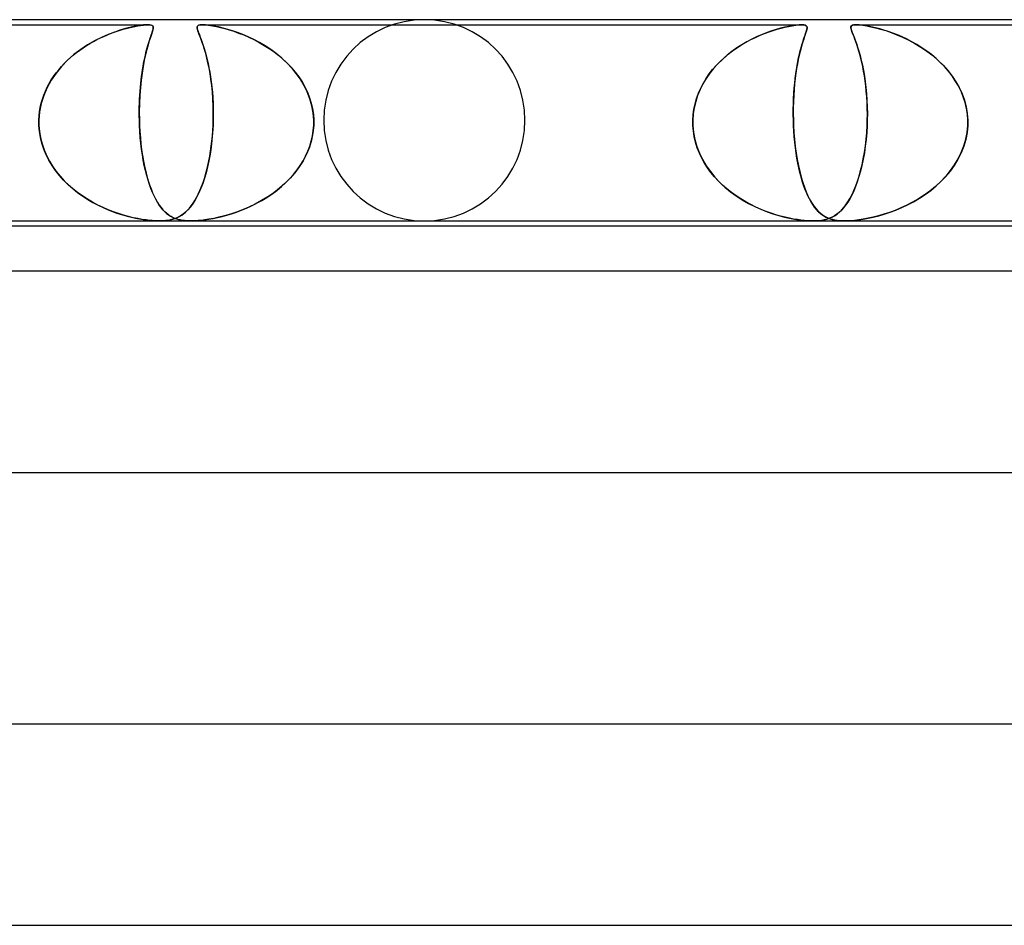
# Model space of a CAD drawing. Header units: millimetres. Extents: x -247 to 247, y -2 to 180.
# Tile 24 of 58: x -68 to -48, y 162 to 180. Entities that reach past the tile are written whole.
import ezdxf

# ---------------------------------------------------------------- set-up
doc = ezdxf.new("R2010")
doc.units = ezdxf.units.MM
doc.layers.add('HIDDEN', color=7, linetype='Continuous')
doc.layers.add('THICK', color=7, linetype='Continuous')

msp = doc.modelspace()

# ---------------------------------------------------------------- linework, layer by layer
at = {"layer": 'HIDDEN'}
for p, q in [((-77.401, 179.9), (-65.493, 179.9)), ((-66.043, 179.792), (-65.985, 179.81)), ((-65.91, 179.83), (-66.028, 179.796)), ((-65.985, 179.81), (-65.928, 179.825)), ((-65.928, 179.825), (-65.873, 179.84)), ((-65.801, 179.857), (-65.91, 179.83)), ((-65.873, 179.84), (-65.814, 179.854)), ((-65.814, 179.854), (-65.754, 179.867)), ((-65.708, 179.876), (-65.801, 179.857)), ((-65.754, 179.867), (-65.694, 179.878)), ((-65.635, 179.888), (-65.708, 179.876)), ((-65.694, 179.878), (-65.637, 179.887)), ((-65.637, 179.887), (-65.582, 179.894)), ((-65.579, 179.895), (-65.635, 179.888)), ((-65.582, 179.894), (-65.534, 179.899)), ((-65.533, 179.899), (-65.579, 179.895)), ((-65.534, 179.899), (-65.493, 179.9)), ((-65.493, 179.9), (-65.533, 179.899)), ((-65.493, 179.9), (-65.459, 179.899)), ((-65.459, 179.899), (-65.493, 179.9)), ((-65.459, 179.899), (-65.434, 179.895)), ((-65.432, 179.894), (-65.459, 179.899)), ((-65.434, 179.895), (-65.413, 179.888)), ((-65.412, 179.887), (-65.432, 179.894)), ((-65.413, 179.888), (-65.397, 179.876)), ((-65.399, 179.878), (-65.412, 179.887)), ((-65.391, 179.867), (-65.399, 179.878)), ((-65.397, 179.876), (-65.388, 179.857)), ((-65.395, 179.792), (-65.39, 179.81)), ((-65.387, 179.83), (-65.393, 179.796)), ((-65.387, 179.854), (-65.391, 179.867)), ((-65.39, 179.81), (-65.387, 179.825)), ((-65.388, 179.857), (-65.387, 179.83)), ((-65.386, 179.84), (-65.387, 179.854)), ((-65.387, 179.825), (-65.386, 179.84)), ((-64.512, 179.864), (-64.515, 179.845)), ((-64.515, 179.845), (-64.513, 179.824)), ((-64.514, 179.855), (-64.507, 179.874)), ((-64.514, 179.832), (-64.514, 179.855)), ((-64.509, 179.806), (-64.514, 179.832)), ((-64.513, 179.824), (-64.507, 179.799)), ((-64.503, 179.879), (-64.512, 179.864)), ((-64.5, 179.777), (-64.509, 179.806)), ((-64.507, 179.874), (-64.489, 179.888)), ((-64.485, 179.89), (-64.503, 179.879)), ((-64.489, 179.888), (-64.457, 179.897)), ((-64.455, 179.897), (-64.485, 179.89)), ((-64.457, 179.897), (-64.411, 179.9)), ((-64.411, 179.9), (-64.455, 179.897)), ((-64.349, 179.897), (-64.411, 179.9)), ((-64.411, 179.9), (-64.354, 179.897)), ((-64.411, 179.9), (-52.502, 179.9)), ((-64.354, 179.897), (-64.286, 179.89)), ((-64.274, 179.888), (-64.349, 179.897)), ((-64.286, 179.89), (-64.212, 179.879)), ((-64.187, 179.874), (-64.274, 179.888)), ((-64.212, 179.879), (-64.132, 179.864)), ((-64.093, 179.855), (-64.187, 179.874)), ((-64.132, 179.864), (-64.049, 179.845)), ((-63.997, 179.832), (-64.093, 179.855)), ((-64.049, 179.845), (-63.966, 179.824)), ((-63.903, 179.806), (-63.997, 179.832)), ((-63.966, 179.824), (-63.878, 179.799)), ((-63.809, 179.777), (-63.903, 179.806)), ((-53.006, 179.806), (-53.097, 179.777)), ((-53.066, 179.787), (-52.986, 179.812)), ((-52.921, 179.83), (-53.006, 179.806)), ((-52.986, 179.812), (-52.91, 179.833)), ((-52.84, 179.85), (-52.921, 179.83)), ((-52.91, 179.833), (-52.837, 179.851)), ((-52.762, 179.867), (-52.84, 179.85)), ((-52.837, 179.851), (-52.764, 179.867)), ((-52.764, 179.867), (-52.69, 179.88)), ((-52.687, 179.881), (-52.762, 179.867)), ((-52.69, 179.88), (-52.62, 179.891)), ((-52.617, 179.891), (-52.687, 179.881)), ((-52.62, 179.891), (-52.556, 179.898)), ((-52.555, 179.898), (-52.617, 179.891)), ((-52.556, 179.898), (-52.503, 179.9)), ((-52.502, 179.9), (-52.555, 179.898)), ((-52.503, 179.9), (-52.461, 179.898)), ((-52.46, 179.898), (-52.502, 179.9)), ((-52.461, 179.898), (-52.431, 179.891)), ((-52.43, 179.891), (-52.46, 179.898)), ((-52.431, 179.891), (-52.412, 179.881)), ((-52.411, 179.88), (-52.43, 179.891)), ((-52.412, 179.881), (-52.401, 179.867)), ((-52.4, 179.867), (-52.411, 179.88)), ((-52.4, 179.806), (-52.407, 179.777)), ((-52.405, 179.787), (-52.399, 179.812)), ((-52.401, 179.867), (-52.396, 179.85)), ((-52.396, 179.851), (-52.4, 179.867)), ((-52.396, 179.83), (-52.4, 179.806)), ((-52.399, 179.812), (-52.396, 179.833)), ((-52.396, 179.833), (-52.396, 179.851)), ((-52.396, 179.85), (-52.396, 179.83)), ((-51.523, 179.86), (-51.524, 179.839)), ((-51.524, 179.84), (-51.523, 179.86)), ((-51.521, 179.817), (-51.524, 179.84)), ((-51.524, 179.839), (-51.52, 179.813)), ((-51.514, 179.877), (-51.523, 179.86)), ((-51.523, 179.86), (-51.514, 179.877)), ((-51.514, 179.793), (-51.521, 179.817)), ((-51.52, 179.813), (-51.51, 179.782)), ((-51.514, 179.877), (-51.495, 179.89)), ((-51.496, 179.889), (-51.514, 179.877)), ((-51.466, 179.897), (-51.496, 179.889)), ((-51.495, 179.89), (-51.465, 179.897)), ((-51.422, 179.9), (-51.466, 179.897)), ((-51.465, 179.897), (-51.42, 179.9)), ((-51.363, 179.897), (-51.422, 179.9)), ((-51.421, 179.9), (-39.512, 179.9)), ((-51.42, 179.9), (-51.36, 179.897)), ((-51.292, 179.89), (-51.363, 179.897)), ((-51.36, 179.897), (-51.289, 179.889)), ((-51.212, 179.877), (-51.292, 179.89)), ((-51.289, 179.889), (-51.21, 179.877)), ((-51.126, 179.86), (-51.212, 179.877)), ((-51.21, 179.877), (-51.126, 179.86)), ((-51.038, 179.84), (-51.126, 179.86)), ((-51.126, 179.86), (-51.034, 179.839)), ((-50.951, 179.817), (-51.038, 179.84)), ((-51.034, 179.839), (-50.936, 179.813)), ((-50.867, 179.793), (-50.951, 179.817)), ((-50.936, 179.813), (-50.833, 179.782)), ((-66.417, 179.646), (-66.554, 179.577)), ((-66.506, 179.603), (-66.436, 179.638)), ((-66.436, 179.638), (-66.367, 179.669)), ((-66.283, 179.705), (-66.417, 179.646)), ((-66.367, 179.669), (-66.299, 179.699)), ((-66.299, 179.699), (-66.233, 179.725)), ((-66.153, 179.755), (-66.283, 179.705)), ((-66.233, 179.725), (-66.168, 179.75)), ((-66.168, 179.75), (-66.104, 179.772)), ((-66.028, 179.796), (-66.153, 179.755)), ((-66.104, 179.772), (-66.043, 179.792)), ((-65.442, 179.646), (-65.465, 179.577)), ((-65.457, 179.603), (-65.446, 179.638)), ((-65.446, 179.638), (-65.435, 179.669)), ((-65.422, 179.705), (-65.442, 179.646)), ((-65.435, 179.669), (-65.425, 179.699)), ((-65.425, 179.699), (-65.415, 179.725)), ((-65.406, 179.755), (-65.422, 179.705)), ((-65.415, 179.725), (-65.407, 179.75)), ((-65.407, 179.75), (-65.4, 179.772)), ((-65.393, 179.796), (-65.406, 179.755)), ((-65.4, 179.772), (-65.395, 179.792)), ((-64.507, 179.799), (-64.497, 179.769)), ((-64.487, 179.743), (-64.5, 179.777)), ((-64.497, 179.769), (-64.485, 179.735)), ((-64.472, 179.703), (-64.487, 179.743)), ((-64.485, 179.735), (-64.47, 179.696)), ((-64.455, 179.657), (-64.472, 179.703)), ((-64.47, 179.696), (-64.453, 179.652)), ((-64.435, 179.605), (-64.455, 179.657)), ((-64.453, 179.652), (-64.434, 179.603)), ((-63.878, 179.799), (-63.786, 179.769)), ((-63.71, 179.743), (-63.809, 179.777)), ((-63.786, 179.769), (-63.69, 179.735)), ((-63.606, 179.703), (-63.71, 179.743)), ((-63.69, 179.735), (-63.59, 179.696)), ((-63.499, 179.657), (-63.606, 179.703)), ((-63.59, 179.696), (-63.488, 179.652)), ((-63.389, 179.605), (-63.499, 179.657)), ((-63.488, 179.652), (-63.385, 179.603)), ((-53.49, 179.615), (-53.591, 179.562)), ((-53.514, 179.603), (-53.42, 179.649)), ((-53.389, 179.663), (-53.49, 179.615)), ((-53.42, 179.649), (-53.328, 179.69)), ((-53.289, 179.706), (-53.389, 179.663)), ((-53.328, 179.69), (-53.238, 179.727)), ((-53.191, 179.744), (-53.289, 179.706)), ((-53.238, 179.727), (-53.15, 179.759)), ((-53.097, 179.777), (-53.191, 179.744)), ((-53.15, 179.759), (-53.066, 179.787)), ((-52.461, 179.615), (-52.478, 179.562)), ((-52.465, 179.603), (-52.45, 179.649)), ((-52.445, 179.663), (-52.461, 179.615)), ((-52.45, 179.649), (-52.436, 179.69)), ((-52.43, 179.706), (-52.445, 179.663)), ((-52.436, 179.69), (-52.424, 179.727)), ((-52.418, 179.744), (-52.43, 179.706)), ((-52.424, 179.727), (-52.413, 179.759)), ((-52.407, 179.777), (-52.418, 179.744)), ((-52.413, 179.759), (-52.405, 179.787)), ((-51.504, 179.765), (-51.514, 179.793)), ((-51.51, 179.782), (-51.497, 179.745)), ((-51.492, 179.733), (-51.504, 179.765)), ((-51.497, 179.745), (-51.48, 179.702)), ((-51.478, 179.697), (-51.492, 179.733)), ((-51.48, 179.702), (-51.461, 179.652)), ((-51.462, 179.656), (-51.478, 179.697)), ((-51.445, 179.611), (-51.462, 179.656)), ((-51.461, 179.652), (-51.439, 179.594)), ((-51.426, 179.56), (-51.445, 179.611)), ((-50.782, 179.765), (-50.867, 179.793)), ((-50.833, 179.782), (-50.726, 179.745)), ((-50.693, 179.733), (-50.782, 179.765)), ((-50.726, 179.745), (-50.613, 179.702)), ((-50.601, 179.697), (-50.693, 179.733)), ((-50.613, 179.702), (-50.496, 179.652)), ((-50.506, 179.656), (-50.601, 179.697)), ((-50.409, 179.611), (-50.506, 179.656)), ((-50.496, 179.652), (-50.376, 179.594)), ((-50.31, 179.56), (-50.409, 179.611)), ((-66.847, 179.395), (-66.781, 179.441)), ((-66.692, 179.498), (-66.829, 179.408)), ((-66.781, 179.441), (-66.713, 179.485)), ((-66.713, 179.485), (-66.645, 179.527)), ((-66.554, 179.577), (-66.692, 179.498)), ((-66.645, 179.527), (-66.576, 179.566)), ((-66.576, 179.566), (-66.506, 179.603)), ((-65.519, 179.395), (-65.506, 179.441)), ((-65.49, 179.498), (-65.515, 179.408)), ((-65.506, 179.441), (-65.494, 179.485)), ((-65.494, 179.485), (-65.481, 179.527)), ((-65.465, 179.577), (-65.49, 179.498)), ((-65.481, 179.527), (-65.469, 179.566)), ((-65.469, 179.566), (-65.457, 179.603)), ((-64.414, 179.546), (-64.435, 179.605)), ((-64.434, 179.603), (-64.415, 179.549)), ((-64.415, 179.549), (-64.395, 179.49)), ((-64.391, 179.48), (-64.414, 179.546)), ((-64.395, 179.49), (-64.375, 179.427)), ((-64.368, 179.407), (-64.391, 179.48)), ((-64.375, 179.427), (-64.354, 179.359)), ((-63.277, 179.546), (-63.389, 179.605)), ((-63.385, 179.603), (-63.282, 179.549)), ((-63.282, 179.549), (-63.181, 179.49)), ((-63.165, 179.48), (-63.277, 179.546)), ((-63.181, 179.49), (-63.082, 179.427)), ((-63.053, 179.407), (-63.165, 179.48)), ((-63.082, 179.427), (-62.986, 179.359)), ((-53.792, 179.439), (-53.89, 179.369)), ((-53.877, 179.379), (-53.789, 179.441)), ((-53.692, 179.503), (-53.792, 179.439)), ((-53.789, 179.441), (-53.699, 179.499)), ((-53.699, 179.499), (-53.607, 179.553)), ((-53.591, 179.562), (-53.692, 179.503)), ((-53.607, 179.553), (-53.514, 179.603)), ((-52.514, 179.439), (-52.532, 179.369)), ((-52.53, 179.379), (-52.514, 179.441)), ((-52.496, 179.503), (-52.514, 179.439)), ((-52.514, 179.441), (-52.497, 179.499)), ((-52.497, 179.499), (-52.481, 179.553)), ((-52.478, 179.562), (-52.496, 179.503)), ((-52.481, 179.553), (-52.465, 179.603)), ((-51.439, 179.594), (-51.415, 179.529)), ((-51.407, 179.504), (-51.426, 179.56)), ((-51.415, 179.529), (-51.391, 179.456)), ((-51.386, 179.442), (-51.407, 179.504)), ((-51.391, 179.456), (-51.365, 179.374)), ((-51.366, 179.376), (-51.386, 179.442)), ((-50.376, 179.594), (-50.255, 179.529)), ((-50.211, 179.504), (-50.31, 179.56)), ((-50.255, 179.529), (-50.133, 179.456)), ((-50.113, 179.442), (-50.211, 179.504)), ((-50.133, 179.456), (-50.013, 179.374)), ((-50.017, 179.376), (-50.113, 179.442)), ((-67.098, 179.187), (-67.038, 179.243)), ((-66.963, 179.307), (-67.091, 179.194)), ((-67.038, 179.243), (-66.976, 179.296)), ((-66.976, 179.296), (-66.912, 179.347)), ((-66.829, 179.408), (-66.963, 179.307)), ((-66.912, 179.347), (-66.847, 179.395)), ((-65.567, 179.187), (-65.555, 179.243)), ((-65.541, 179.307), (-65.566, 179.194)), ((-65.555, 179.243), (-65.543, 179.296)), ((-65.543, 179.296), (-65.531, 179.347)), ((-65.515, 179.408), (-65.541, 179.307)), ((-65.531, 179.347), (-65.519, 179.395)), ((-64.345, 179.326), (-64.368, 179.407)), ((-64.354, 179.359), (-64.335, 179.287)), ((-64.322, 179.238), (-64.345, 179.326)), ((-64.335, 179.287), (-64.315, 179.211)), ((-64.299, 179.143), (-64.322, 179.238)), ((-62.942, 179.326), (-63.053, 179.407)), ((-62.986, 179.359), (-62.894, 179.287)), ((-62.835, 179.238), (-62.942, 179.326)), ((-62.894, 179.287), (-62.804, 179.211)), ((-62.732, 179.143), (-62.835, 179.238)), ((-54.124, 179.168), (-54.045, 179.242)), ((-53.986, 179.293), (-54.078, 179.212)), ((-54.045, 179.242), (-53.962, 179.313)), ((-53.89, 179.369), (-53.986, 179.293)), ((-53.962, 179.313), (-53.877, 179.379)), ((-52.577, 179.168), (-52.562, 179.242)), ((-52.551, 179.293), (-52.569, 179.212)), ((-52.562, 179.242), (-52.546, 179.313)), ((-52.532, 179.369), (-52.551, 179.293)), ((-52.546, 179.313), (-52.53, 179.379)), ((-51.346, 179.306), (-51.366, 179.376)), ((-51.365, 179.374), (-51.34, 179.285)), ((-51.326, 179.231), (-51.346, 179.306)), ((-51.34, 179.285), (-51.317, 179.192)), ((-51.307, 179.151), (-51.326, 179.231)), ((-49.924, 179.306), (-50.017, 179.376)), ((-50.013, 179.374), (-49.898, 179.285)), ((-49.833, 179.231), (-49.924, 179.306)), ((-49.898, 179.285), (-49.79, 179.192)), ((-49.747, 179.151), (-49.833, 179.231)), ((-67.21, 179.072), (-67.318, 178.94)), ((-67.266, 179.006), (-67.212, 179.069)), ((-67.212, 179.069), (-67.156, 179.129)), ((-67.091, 179.194), (-67.21, 179.072)), ((-67.156, 179.129), (-67.098, 179.187)), ((-65.589, 179.072), (-65.61, 178.94)), ((-65.6, 179.006), (-65.59, 179.069)), ((-65.59, 179.069), (-65.579, 179.129)), ((-65.566, 179.194), (-65.589, 179.072)), ((-65.579, 179.129), (-65.567, 179.187)), ((-64.315, 179.211), (-64.297, 179.13)), ((-64.278, 179.041), (-64.299, 179.143)), ((-64.297, 179.13), (-64.279, 179.045)), ((-64.279, 179.045), (-64.263, 178.955)), ((-64.259, 178.932), (-64.278, 179.041)), ((-62.804, 179.211), (-62.719, 179.13)), ((-62.635, 179.041), (-62.732, 179.143)), ((-62.719, 179.13), (-62.639, 179.045)), ((-62.639, 179.045), (-62.564, 178.955)), ((-62.545, 178.932), (-62.635, 179.041)), ((-54.251, 179.032), (-54.329, 178.934)), ((-54.271, 179.008), (-54.199, 179.09)), ((-54.167, 179.125), (-54.251, 179.032)), ((-54.199, 179.09), (-54.124, 179.168)), ((-54.078, 179.212), (-54.167, 179.125)), ((-52.602, 179.032), (-52.617, 178.934)), ((-52.606, 179.008), (-52.592, 179.09)), ((-52.586, 179.125), (-52.602, 179.032)), ((-52.592, 179.09), (-52.577, 179.168)), ((-52.569, 179.212), (-52.586, 179.125)), ((-51.317, 179.192), (-51.294, 179.093)), ((-51.289, 179.067), (-51.307, 179.151)), ((-51.294, 179.093), (-51.274, 178.989)), ((-51.272, 178.978), (-51.289, 179.067)), ((-49.79, 179.192), (-49.689, 179.093)), ((-49.665, 179.067), (-49.747, 179.151)), ((-49.689, 179.093), (-49.596, 178.989)), ((-49.587, 178.978), (-49.665, 179.067)), ((-67.318, 178.94), (-67.414, 178.8)), ((-67.412, 178.804), (-67.366, 178.874)), ((-67.366, 178.874), (-67.318, 178.941)), ((-67.318, 178.941), (-67.266, 179.006)), ((-65.61, 178.94), (-65.628, 178.8)), ((-65.628, 178.804), (-65.619, 178.874)), ((-65.619, 178.874), (-65.61, 178.941)), ((-65.61, 178.941), (-65.6, 179.006)), ((-64.263, 178.955), (-64.248, 178.862)), ((-64.241, 178.816), (-64.259, 178.932)), ((-64.248, 178.862), (-64.234, 178.765)), ((-62.564, 178.955), (-62.494, 178.862)), ((-62.463, 178.816), (-62.545, 178.932)), ((-62.494, 178.862), (-62.43, 178.765)), ((-54.4, 178.831), (-54.465, 178.723)), ((-54.456, 178.738), (-54.4, 178.832)), ((-54.329, 178.934), (-54.4, 178.831)), ((-54.4, 178.832), (-54.338, 178.922)), ((-54.338, 178.922), (-54.271, 179.008)), ((-52.63, 178.831), (-52.642, 178.723)), ((-52.64, 178.738), (-52.63, 178.832)), ((-52.617, 178.934), (-52.63, 178.831)), ((-52.63, 178.832), (-52.618, 178.922)), ((-52.618, 178.922), (-52.606, 179.008)), ((-51.274, 178.989), (-51.255, 178.88)), ((-51.256, 178.884), (-51.272, 178.978)), ((-51.241, 178.786), (-51.256, 178.884)), ((-51.255, 178.88), (-51.239, 178.767)), ((-49.596, 178.989), (-49.512, 178.88)), ((-49.515, 178.884), (-49.587, 178.978)), ((-49.449, 178.786), (-49.515, 178.884)), ((-49.512, 178.88), (-49.437, 178.767)), ((-67.497, 178.651), (-67.564, 178.495)), ((-67.53, 178.581), (-67.494, 178.658)), ((-67.414, 178.8), (-67.497, 178.651)), ((-67.494, 178.658), (-67.455, 178.732)), ((-67.455, 178.732), (-67.412, 178.804)), ((-65.643, 178.651), (-65.655, 178.495)), ((-65.649, 178.581), (-65.643, 178.658)), ((-65.628, 178.8), (-65.643, 178.651)), ((-65.643, 178.658), (-65.636, 178.732)), ((-65.636, 178.732), (-65.628, 178.804)), ((-64.225, 178.693), (-64.241, 178.816)), ((-64.234, 178.765), (-64.222, 178.663)), ((-64.212, 178.565), (-64.225, 178.693)), ((-64.222, 178.663), (-64.212, 178.559)), ((-62.389, 178.693), (-62.463, 178.816)), ((-62.43, 178.765), (-62.373, 178.663)), ((-62.326, 178.565), (-62.389, 178.693)), ((-62.373, 178.663), (-62.323, 178.559)), ((-54.552, 178.539), (-54.507, 178.64)), ((-54.465, 178.723), (-54.521, 178.61)), ((-54.507, 178.64), (-54.456, 178.738)), ((-52.657, 178.539), (-52.649, 178.64)), ((-52.642, 178.723), (-52.652, 178.61)), ((-52.649, 178.64), (-52.64, 178.738)), ((-51.229, 178.684), (-51.241, 178.786)), ((-51.239, 178.767), (-51.225, 178.649)), ((-51.218, 178.578), (-51.229, 178.684)), ((-51.225, 178.649), (-51.213, 178.527)), ((-49.389, 178.684), (-49.449, 178.786)), ((-49.437, 178.767), (-49.371, 178.649)), ((-49.336, 178.578), (-49.389, 178.684)), ((-49.371, 178.649), (-49.314, 178.527)), ((-67.564, 178.495), (-67.614, 178.334)), ((-67.589, 178.422), (-67.562, 178.502)), ((-67.562, 178.502), (-67.53, 178.581)), ((-65.655, 178.495), (-65.662, 178.334)), ((-65.659, 178.422), (-65.654, 178.502)), ((-65.654, 178.502), (-65.649, 178.581)), ((-64.203, 178.43), (-64.212, 178.565)), ((-64.212, 178.559), (-64.204, 178.45)), ((-64.204, 178.45), (-64.198, 178.34)), ((-62.274, 178.43), (-62.326, 178.565)), ((-62.323, 178.559), (-62.281, 178.45)), ((-62.281, 178.45), (-62.247, 178.34)), ((-54.62, 178.329), (-54.59, 178.435)), ((-54.569, 178.494), (-54.608, 178.373)), ((-54.59, 178.435), (-54.552, 178.539)), ((-54.521, 178.61), (-54.569, 178.494)), ((-52.667, 178.329), (-52.663, 178.435)), ((-52.66, 178.494), (-52.665, 178.373)), ((-52.663, 178.435), (-52.657, 178.539)), ((-52.652, 178.61), (-52.66, 178.494)), ((-51.209, 178.467), (-51.218, 178.578)), ((-51.213, 178.527), (-51.205, 178.4)), ((-51.202, 178.353), (-51.209, 178.467)), ((-49.291, 178.467), (-49.336, 178.578)), ((-49.314, 178.527), (-49.268, 178.4)), ((-49.254, 178.353), (-49.291, 178.467)), ((-67.614, 178.334), (-67.647, 178.168)), ((-67.646, 178.172), (-67.632, 178.257)), ((-67.632, 178.257), (-67.613, 178.34)), ((-67.613, 178.34), (-67.589, 178.422)), ((-65.662, 178.334), (-65.665, 178.168)), ((-65.665, 178.172), (-65.664, 178.257)), ((-65.664, 178.257), (-65.662, 178.34)), ((-65.662, 178.34), (-65.659, 178.422)), ((-64.196, 178.29), (-64.203, 178.43)), ((-64.198, 178.34), (-64.195, 178.228)), ((-64.194, 178.146), (-64.196, 178.29)), ((-62.235, 178.29), (-62.274, 178.43)), ((-62.247, 178.34), (-62.222, 178.228)), ((-62.209, 178.146), (-62.235, 178.29)), ((-54.637, 178.251), (-54.656, 178.126)), ((-54.643, 178.221), (-54.62, 178.329)), ((-54.608, 178.373), (-54.637, 178.251)), ((-52.669, 178.221), (-52.667, 178.329)), ((-52.668, 178.251), (-52.669, 178.126)), ((-52.665, 178.373), (-52.668, 178.251)), ((-51.205, 178.4), (-51.199, 178.269)), ((-51.198, 178.237), (-51.202, 178.353)), ((-51.199, 178.269), (-51.197, 178.135)), ((-51.197, 178.119), (-51.198, 178.237)), ((-49.268, 178.4), (-49.234, 178.269)), ((-49.227, 178.237), (-49.254, 178.353)), ((-49.234, 178.269), (-49.211, 178.135)), ((-49.209, 178.119), (-49.227, 178.237)), ((-67.647, 178.168), (-67.66, 178)), ((-67.66, 178), (-67.656, 178.087)), ((-67.656, 178.087), (-67.646, 178.172)), ((-65.664, 178.087), (-65.665, 178.172)), ((-65.665, 178.168), (-65.663, 178)), ((-65.663, 178), (-65.664, 178.087)), ((-64.195, 178.228), (-64.193, 178.114)), ((-64.195, 178), (-64.194, 178.146)), ((-64.193, 178.114), (-64.195, 178)), ((-62.222, 178.228), (-62.205, 178.114)), ((-62.197, 178), (-62.209, 178.146)), ((-62.205, 178.114), (-62.197, 178)), ((-54.656, 178.126), (-54.664, 178)), ((-54.664, 178), (-54.658, 178.111)), ((-54.658, 178.111), (-54.643, 178.221)), ((-52.669, 178.111), (-52.669, 178.221)), ((-52.669, 178.126), (-52.667, 178)), ((-52.667, 178), (-52.669, 178.111)), ((-51.197, 178.135), (-51.198, 178)), ((-51.198, 178), (-51.197, 178.119)), ((-49.211, 178.135), (-49.201, 178)), ((-49.201, 178), (-49.209, 178.119)), ((-67.661, 177.983), (-67.66, 178)), ((-67.66, 178), (-67.661, 177.983)), ((-67.661, 177.967), (-67.661, 177.983)), ((-67.661, 177.983), (-67.661, 177.967)), ((-67.661, 177.95), (-67.661, 177.967)), ((-67.661, 177.967), (-67.661, 177.95)), ((-67.66, 177.933), (-67.661, 177.95)), ((-67.661, 177.95), (-67.66, 177.933)), ((-67.66, 177.917), (-67.66, 177.933)), ((-67.66, 177.933), (-67.66, 177.917)), ((-67.659, 177.9), (-67.66, 177.917)), ((-67.66, 177.917), (-67.659, 177.9)), ((-67.649, 177.78), (-67.659, 177.9)), ((-67.659, 177.9), (-67.649, 177.775)), ((-65.663, 178), (-65.662, 177.983)), ((-65.662, 177.983), (-65.663, 178)), ((-65.662, 177.983), (-65.662, 177.967)), ((-65.662, 177.967), (-65.662, 177.983)), ((-65.662, 177.967), (-65.661, 177.95)), ((-65.661, 177.95), (-65.662, 177.967)), ((-65.661, 177.95), (-65.661, 177.933)), ((-65.661, 177.933), (-65.661, 177.95)), ((-65.661, 177.933), (-65.66, 177.917)), ((-65.66, 177.917), (-65.661, 177.933)), ((-65.66, 177.917), (-65.659, 177.9)), ((-65.659, 177.9), (-65.66, 177.917)), ((-65.659, 177.9), (-65.653, 177.775)), ((-65.653, 177.78), (-65.659, 177.9)), ((-64.198, 177.9), (-64.207, 177.751)), ((-64.204, 177.795), (-64.198, 177.9)), ((-64.197, 177.933), (-64.198, 177.917)), ((-64.198, 177.917), (-64.197, 177.933)), ((-64.198, 177.917), (-64.198, 177.9)), ((-64.198, 177.9), (-64.198, 177.917)), ((-64.196, 177.95), (-64.197, 177.933)), ((-64.197, 177.933), (-64.196, 177.95)), ((-64.195, 177.983), (-64.196, 177.967)), ((-64.196, 177.967), (-64.195, 177.983)), ((-64.196, 177.967), (-64.196, 177.95)), ((-64.196, 177.95), (-64.196, 177.967)), ((-64.195, 178), (-64.195, 177.983)), ((-64.195, 177.983), (-64.195, 178)), ((-62.198, 177.9), (-62.213, 177.751)), ((-62.207, 177.795), (-62.198, 177.9)), ((-62.198, 177.917), (-62.197, 177.933)), ((-62.197, 177.933), (-62.198, 177.917)), ((-62.198, 177.9), (-62.198, 177.917)), ((-62.198, 177.917), (-62.198, 177.9)), ((-62.197, 177.983), (-62.197, 178)), ((-62.197, 178), (-62.197, 177.983)), ((-62.197, 177.967), (-62.197, 177.983)), ((-62.197, 177.983), (-62.197, 177.967)), ((-62.197, 177.95), (-62.197, 177.967)), ((-62.197, 177.967), (-62.197, 177.95)), ((-62.197, 177.933), (-62.197, 177.95)), ((-62.197, 177.95), (-62.197, 177.933)), ((-54.665, 177.983), (-54.664, 178)), ((-54.664, 178), (-54.665, 177.983)), ((-54.665, 177.967), (-54.665, 177.983)), ((-54.665, 177.983), (-54.665, 177.967)), ((-54.665, 177.95), (-54.665, 177.967)), ((-54.665, 177.967), (-54.665, 177.95)), ((-54.665, 177.933), (-54.665, 177.95)), ((-54.665, 177.95), (-54.665, 177.933)), ((-54.664, 177.917), (-54.665, 177.933)), ((-54.665, 177.933), (-54.664, 177.917)), ((-54.663, 177.9), (-54.664, 177.917)), ((-54.664, 177.917), (-54.663, 177.9)), ((-54.654, 177.787), (-54.663, 177.9)), ((-54.663, 177.9), (-54.65, 177.758)), ((-52.667, 178), (-52.666, 177.983)), ((-52.666, 177.983), (-52.667, 178)), ((-52.666, 177.983), (-52.666, 177.967)), ((-52.666, 177.967), (-52.666, 177.983)), ((-52.666, 177.967), (-52.665, 177.95)), ((-52.665, 177.95), (-52.666, 177.967)), ((-52.665, 177.95), (-52.665, 177.933)), ((-52.665, 177.933), (-52.665, 177.95)), ((-52.665, 177.933), (-52.664, 177.917)), ((-52.664, 177.917), (-52.665, 177.933)), ((-52.664, 177.917), (-52.663, 177.9)), ((-52.663, 177.9), (-52.664, 177.917)), ((-52.663, 177.9), (-52.656, 177.758)), ((-52.657, 177.787), (-52.663, 177.9)), ((-51.202, 177.9), (-51.21, 177.759)), ((-51.21, 177.761), (-51.202, 177.9)), ((-51.201, 177.917), (-51.202, 177.9)), ((-51.202, 177.9), (-51.201, 177.917)), ((-51.2, 177.933), (-51.201, 177.917)), ((-51.201, 177.917), (-51.2, 177.933)), ((-51.199, 177.967), (-51.2, 177.95)), ((-51.2, 177.95), (-51.199, 177.967)), ((-51.2, 177.95), (-51.2, 177.933)), ((-51.2, 177.933), (-51.2, 177.95)), ((-51.198, 178), (-51.199, 177.983)), ((-51.199, 177.983), (-51.198, 178)), ((-51.199, 177.983), (-51.199, 177.967)), ((-51.199, 177.967), (-51.199, 177.983)), ((-49.215, 177.761), (-49.202, 177.9)), ((-49.202, 177.9), (-49.215, 177.759)), ((-49.202, 177.9), (-49.201, 177.917)), ((-49.201, 177.917), (-49.202, 177.9)), ((-49.201, 177.983), (-49.201, 178)), ((-49.201, 178), (-49.201, 177.983)), ((-49.2, 177.967), (-49.201, 177.983)), ((-49.201, 177.983), (-49.2, 177.967)), ((-49.201, 177.933), (-49.2, 177.95)), ((-49.2, 177.95), (-49.201, 177.933)), ((-49.201, 177.917), (-49.201, 177.933)), ((-49.201, 177.933), (-49.201, 177.917)), ((-49.2, 177.95), (-49.2, 177.967)), ((-49.2, 177.967), (-49.2, 177.95)), ((-67.63, 177.661), (-67.649, 177.78)), ((-67.649, 177.775), (-67.628, 177.652)), ((-67.601, 177.544), (-67.63, 177.661)), ((-67.628, 177.652), (-67.597, 177.531)), ((-65.644, 177.661), (-65.653, 177.78)), ((-65.653, 177.775), (-65.643, 177.652)), ((-65.632, 177.544), (-65.644, 177.661)), ((-65.643, 177.652), (-65.631, 177.531)), ((-64.222, 177.587), (-64.212, 177.69)), ((-64.207, 177.751), (-64.22, 177.605)), ((-64.212, 177.69), (-64.204, 177.795)), ((-62.246, 177.587), (-62.223, 177.69)), ((-62.213, 177.751), (-62.242, 177.605)), ((-62.223, 177.69), (-62.207, 177.795)), ((-54.637, 177.675), (-54.654, 177.787)), ((-54.65, 177.758), (-54.624, 177.618)), ((-54.611, 177.565), (-54.637, 177.675)), ((-52.649, 177.675), (-52.657, 177.787)), ((-52.656, 177.758), (-52.644, 177.618)), ((-52.639, 177.565), (-52.649, 177.675)), ((-51.21, 177.759), (-51.222, 177.62)), ((-51.221, 177.625), (-51.21, 177.761)), ((-49.215, 177.759), (-49.242, 177.62)), ((-49.241, 177.625), (-49.215, 177.761)), ((-67.562, 177.429), (-67.601, 177.544)), ((-67.597, 177.531), (-67.556, 177.413)), ((-65.619, 177.429), (-65.632, 177.544)), ((-65.631, 177.531), (-65.617, 177.413)), ((-64.237, 177.464), (-64.257, 177.327)), ((-64.248, 177.386), (-64.234, 177.485)), ((-64.22, 177.605), (-64.237, 177.464)), ((-64.234, 177.485), (-64.222, 177.587)), ((-62.285, 177.464), (-62.341, 177.327)), ((-62.315, 177.386), (-62.277, 177.485)), ((-62.242, 177.605), (-62.285, 177.464)), ((-62.277, 177.485), (-62.246, 177.587)), ((-54.624, 177.618), (-54.585, 177.481)), ((-54.577, 177.456), (-54.611, 177.565)), ((-54.585, 177.481), (-54.534, 177.347)), ((-54.535, 177.35), (-54.577, 177.456)), ((-52.644, 177.618), (-52.63, 177.481)), ((-52.627, 177.456), (-52.639, 177.565)), ((-52.63, 177.481), (-52.612, 177.347)), ((-52.612, 177.35), (-52.627, 177.456)), ((-51.238, 177.484), (-51.257, 177.353)), ((-51.256, 177.361), (-51.237, 177.491)), ((-51.222, 177.62), (-51.238, 177.484)), ((-51.237, 177.491), (-51.221, 177.625)), ((-49.282, 177.484), (-49.333, 177.352)), ((-49.33, 177.361), (-49.279, 177.491)), ((-49.242, 177.62), (-49.282, 177.484)), ((-49.279, 177.491), (-49.241, 177.625)), ((-67.515, 177.316), (-67.562, 177.429)), ((-67.556, 177.413), (-67.508, 177.3)), ((-67.46, 177.207), (-67.515, 177.316)), ((-67.508, 177.3), (-67.451, 177.19)), ((-65.603, 177.316), (-65.619, 177.429)), ((-65.617, 177.413), (-65.6, 177.3)), ((-65.584, 177.207), (-65.603, 177.316)), ((-65.6, 177.3), (-65.581, 177.19)), ((-64.282, 177.195), (-64.264, 177.289)), ((-64.257, 177.327), (-64.281, 177.197)), ((-64.264, 177.289), (-64.248, 177.386)), ((-62.41, 177.195), (-62.359, 177.289)), ((-62.341, 177.327), (-62.409, 177.197)), ((-62.359, 177.289), (-62.315, 177.386)), ((-54.487, 177.248), (-54.535, 177.35)), ((-54.534, 177.347), (-54.471, 177.219)), ((-52.596, 177.248), (-52.612, 177.35)), ((-52.612, 177.347), (-52.591, 177.219)), ((-51.257, 177.353), (-51.279, 177.226)), ((-51.278, 177.235), (-51.256, 177.361)), ((-49.333, 177.352), (-49.397, 177.226)), ((-49.392, 177.235), (-49.33, 177.361)), ((-67.397, 177.102), (-67.46, 177.207)), ((-67.451, 177.19), (-67.387, 177.086)), ((-67.328, 177.001), (-67.397, 177.102)), ((-67.387, 177.086), (-67.316, 176.985)), ((-65.564, 177.102), (-65.584, 177.207)), ((-65.581, 177.19), (-65.56, 177.086)), ((-65.541, 177.001), (-65.564, 177.102)), ((-65.56, 177.086), (-65.537, 176.985)), ((-64.308, 177.073), (-64.338, 176.957)), ((-64.323, 177.013), (-64.301, 177.103)), ((-64.281, 177.197), (-64.308, 177.073)), ((-64.301, 177.103), (-64.282, 177.195)), ((-62.487, 177.073), (-62.574, 176.957)), ((-62.53, 177.013), (-62.467, 177.103)), ((-62.409, 177.197), (-62.487, 177.073)), ((-62.467, 177.103), (-62.41, 177.195)), ((-54.432, 177.149), (-54.487, 177.248)), ((-54.471, 177.219), (-54.399, 177.096)), ((-54.371, 177.054), (-54.432, 177.149)), ((-54.399, 177.096), (-54.317, 176.98)), ((-52.578, 177.149), (-52.596, 177.248)), ((-52.591, 177.219), (-52.567, 177.096)), ((-52.558, 177.054), (-52.578, 177.149)), ((-52.567, 177.096), (-52.541, 176.98)), ((-51.305, 177.105), (-51.333, 176.991)), ((-51.331, 177.001), (-51.303, 177.115)), ((-51.279, 177.226), (-51.305, 177.105)), ((-51.303, 177.115), (-51.278, 177.235)), ((-49.47, 177.105), (-49.553, 176.99)), ((-49.544, 177.001), (-49.463, 177.115)), ((-49.397, 177.226), (-49.47, 177.105)), ((-49.463, 177.115), (-49.392, 177.235)), ((-67.251, 176.905), (-67.328, 177.001)), ((-67.316, 176.985), (-67.239, 176.89)), ((-67.169, 176.813), (-67.251, 176.905)), ((-67.239, 176.89), (-67.157, 176.8)), ((-65.517, 176.905), (-65.541, 177.001)), ((-65.537, 176.985), (-65.513, 176.89)), ((-65.49, 176.813), (-65.517, 176.905)), ((-65.513, 176.89), (-65.487, 176.8)), ((-64.371, 176.842), (-64.346, 176.926)), ((-64.338, 176.957), (-64.37, 176.847)), ((-64.346, 176.926), (-64.323, 177.013)), ((-62.674, 176.842), (-62.599, 176.926)), ((-62.574, 176.957), (-62.669, 176.847)), ((-62.599, 176.926), (-62.53, 177.013)), ((-54.304, 176.963), (-54.371, 177.054)), ((-54.317, 176.98), (-54.227, 176.87)), ((-54.232, 176.875), (-54.304, 176.963)), ((-54.155, 176.792), (-54.232, 176.875)), ((-54.227, 176.87), (-54.13, 176.767)), ((-52.537, 176.963), (-52.558, 177.054)), ((-52.541, 176.98), (-52.513, 176.87)), ((-52.514, 176.875), (-52.537, 176.963)), ((-52.49, 176.792), (-52.514, 176.875)), ((-52.513, 176.87), (-52.482, 176.767)), ((-51.364, 176.882), (-51.397, 176.78)), ((-51.394, 176.791), (-51.361, 176.893)), ((-51.333, 176.991), (-51.364, 176.882)), ((-51.361, 176.893), (-51.331, 177.001)), ((-49.643, 176.881), (-49.741, 176.779)), ((-49.729, 176.791), (-49.633, 176.893)), ((-49.553, 176.99), (-49.643, 176.881)), ((-49.633, 176.893), (-49.544, 177.001)), ((-67.081, 176.725), (-67.169, 176.813)), ((-67.157, 176.8), (-67.071, 176.715)), ((-66.989, 176.643), (-67.081, 176.725)), ((-67.071, 176.715), (-66.98, 176.636)), ((-65.462, 176.725), (-65.49, 176.813)), ((-65.487, 176.8), (-65.459, 176.715)), ((-65.433, 176.643), (-65.462, 176.725)), ((-65.459, 176.715), (-65.43, 176.636)), ((-64.458, 176.607), (-64.427, 176.682)), ((-64.404, 176.744), (-64.441, 176.649)), ((-64.427, 176.682), (-64.398, 176.761)), ((-64.37, 176.847), (-64.404, 176.744)), ((-64.398, 176.761), (-64.371, 176.842)), ((-62.933, 176.607), (-62.841, 176.682)), ((-62.772, 176.744), (-62.88, 176.649)), ((-62.841, 176.682), (-62.755, 176.761)), ((-62.669, 176.847), (-62.772, 176.744)), ((-62.755, 176.761), (-62.674, 176.842)), ((-54.073, 176.712), (-54.155, 176.792)), ((-54.13, 176.767), (-54.026, 176.67)), ((-53.988, 176.637), (-54.073, 176.712)), ((-52.464, 176.712), (-52.49, 176.792)), ((-52.482, 176.767), (-52.449, 176.67)), ((-52.437, 176.637), (-52.464, 176.712)), ((-51.432, 176.685), (-51.469, 176.596)), ((-51.464, 176.607), (-51.428, 176.695)), ((-51.397, 176.78), (-51.432, 176.685)), ((-51.428, 176.695), (-51.394, 176.791)), ((-49.845, 176.684), (-49.954, 176.595)), ((-49.939, 176.607), (-49.832, 176.695)), ((-49.741, 176.779), (-49.845, 176.684)), ((-49.832, 176.695), (-49.729, 176.791)), ((-66.893, 176.567), (-66.989, 176.643)), ((-66.98, 176.636), (-66.885, 176.561)), ((-66.794, 176.496), (-66.893, 176.567)), ((-66.885, 176.561), (-66.787, 176.491)), ((-66.694, 176.431), (-66.794, 176.496)), ((-66.787, 176.491), (-66.686, 176.426)), ((-65.402, 176.567), (-65.433, 176.643)), ((-65.43, 176.636), (-65.399, 176.561)), ((-65.37, 176.496), (-65.402, 176.567)), ((-65.399, 176.561), (-65.367, 176.491)), ((-65.337, 176.431), (-65.37, 176.496)), ((-65.367, 176.491), (-65.334, 176.426)), ((-64.519, 176.479), (-64.562, 176.404)), ((-64.525, 176.468), (-64.491, 176.535)), ((-64.479, 176.56), (-64.519, 176.479)), ((-64.491, 176.535), (-64.458, 176.607)), ((-64.441, 176.649), (-64.479, 176.56)), ((-63.113, 176.479), (-63.235, 176.404)), ((-63.129, 176.468), (-63.03, 176.535)), ((-62.994, 176.56), (-63.113, 176.479)), ((-63.03, 176.535), (-62.933, 176.607)), ((-62.88, 176.649), (-62.994, 176.56)), ((-54.026, 176.67), (-53.916, 176.58)), ((-53.899, 176.566), (-53.988, 176.637)), ((-53.916, 176.58), (-53.801, 176.496)), ((-53.807, 176.5), (-53.899, 176.566)), ((-53.711, 176.437), (-53.807, 176.5)), ((-53.801, 176.496), (-53.682, 176.419)), ((-52.449, 176.67), (-52.414, 176.58)), ((-52.409, 176.566), (-52.437, 176.637)), ((-52.414, 176.58), (-52.377, 176.496)), ((-52.379, 176.5), (-52.409, 176.566)), ((-52.347, 176.437), (-52.379, 176.5)), ((-52.377, 176.496), (-52.338, 176.419)), ((-51.508, 176.514), (-51.547, 176.44)), ((-51.541, 176.45), (-51.502, 176.525)), ((-51.469, 176.596), (-51.508, 176.514)), ((-51.502, 176.525), (-51.464, 176.607)), ((-50.067, 176.513), (-50.182, 176.439)), ((-50.164, 176.45), (-50.05, 176.525)), ((-49.954, 176.595), (-50.067, 176.513)), ((-50.05, 176.525), (-49.939, 176.607)), ((-66.591, 176.371), (-66.694, 176.431)), ((-66.686, 176.426), (-66.585, 176.367)), ((-66.488, 176.316), (-66.591, 176.371)), ((-66.585, 176.367), (-66.484, 176.314)), ((-66.385, 176.266), (-66.488, 176.316)), ((-66.484, 176.314), (-66.383, 176.266)), ((-65.303, 176.371), (-65.337, 176.431)), ((-65.334, 176.426), (-65.301, 176.367)), ((-65.267, 176.316), (-65.303, 176.371)), ((-65.301, 176.367), (-65.266, 176.314)), ((-65.231, 176.266), (-65.267, 176.316)), ((-65.266, 176.314), (-65.231, 176.266)), ((-64.669, 176.252), (-64.632, 176.299)), ((-64.606, 176.335), (-64.651, 176.274)), ((-64.632, 176.299), (-64.596, 176.35)), ((-64.562, 176.404), (-64.606, 176.335)), ((-64.596, 176.35), (-64.56, 176.406)), ((-64.56, 176.406), (-64.525, 176.468)), ((-63.536, 176.252), (-63.434, 176.299)), ((-63.36, 176.335), (-63.487, 176.274)), ((-63.434, 176.299), (-63.332, 176.35)), ((-63.235, 176.404), (-63.36, 176.335)), ((-63.332, 176.35), (-63.23, 176.406)), ((-63.23, 176.406), (-63.129, 176.468)), ((-53.613, 176.379), (-53.711, 176.437)), ((-53.682, 176.419), (-53.559, 176.349)), ((-53.513, 176.325), (-53.613, 176.379)), ((-53.559, 176.349), (-53.435, 176.286)), ((-53.411, 176.275), (-53.513, 176.325)), ((-53.435, 176.286), (-53.312, 176.231)), ((-52.315, 176.379), (-52.347, 176.437)), ((-52.338, 176.419), (-52.296, 176.349)), ((-52.281, 176.325), (-52.315, 176.379)), ((-52.296, 176.349), (-52.254, 176.286)), ((-52.245, 176.275), (-52.281, 176.325)), ((-52.254, 176.286), (-52.21, 176.231)), ((-51.629, 176.312), (-51.671, 176.259)), ((-51.666, 176.265), (-51.623, 176.32)), ((-51.588, 176.373), (-51.629, 176.312)), ((-51.623, 176.32), (-51.582, 176.382)), ((-51.547, 176.44), (-51.588, 176.373)), ((-51.582, 176.382), (-51.541, 176.45)), ((-50.415, 176.312), (-50.531, 176.258)), ((-50.514, 176.265), (-50.397, 176.32)), ((-50.298, 176.372), (-50.415, 176.312)), ((-50.397, 176.32), (-50.28, 176.382)), ((-50.182, 176.439), (-50.298, 176.372)), ((-50.28, 176.382), (-50.164, 176.45)), ((-66.281, 176.222), (-66.385, 176.266)), ((-66.383, 176.266), (-66.284, 176.223)), ((-66.284, 176.223), (-66.186, 176.184)), ((-66.179, 176.182), (-66.281, 176.222)), ((-66.186, 176.184), (-66.09, 176.15)), ((-66.077, 176.146), (-66.179, 176.182)), ((-66.09, 176.15), (-65.996, 176.121)), ((-65.978, 176.115), (-66.077, 176.146)), ((-65.996, 176.121), (-65.906, 176.095)), ((-65.88, 176.088), (-65.978, 176.115)), ((-65.906, 176.095), (-65.82, 176.073)), ((-65.785, 176.065), (-65.88, 176.088)), ((-65.231, 176.266), (-65.195, 176.223)), ((-65.194, 176.222), (-65.231, 176.266)), ((-65.195, 176.223), (-65.158, 176.184)), ((-65.155, 176.182), (-65.194, 176.222)), ((-65.158, 176.184), (-65.121, 176.15)), ((-65.116, 176.146), (-65.155, 176.182)), ((-65.121, 176.15), (-65.083, 176.121)), ((-65.075, 176.115), (-65.116, 176.146)), ((-65.083, 176.121), (-65.045, 176.095)), ((-65.033, 176.088), (-65.075, 176.115)), ((-65.045, 176.095), (-65.005, 176.073)), ((-64.989, 176.065), (-65.033, 176.088)), ((-64.905, 176.066), (-64.863, 176.088)), ((-64.842, 176.1), (-64.893, 176.072)), ((-64.863, 176.088), (-64.822, 176.113)), ((-64.793, 176.134), (-64.842, 176.1)), ((-64.822, 176.113), (-64.783, 176.141)), ((-64.745, 176.174), (-64.793, 176.134)), ((-64.783, 176.141), (-64.745, 176.174)), ((-64.698, 176.22), (-64.745, 176.174)), ((-64.745, 176.174), (-64.707, 176.211)), ((-64.707, 176.211), (-64.669, 176.252)), ((-64.651, 176.274), (-64.698, 176.22)), ((-64.107, 176.066), (-64.017, 176.088)), ((-63.97, 176.1), (-64.081, 176.072)), ((-64.017, 176.088), (-63.924, 176.113)), ((-63.855, 176.134), (-63.97, 176.1)), ((-63.924, 176.113), (-63.831, 176.141)), ((-63.735, 176.174), (-63.855, 176.134)), ((-63.831, 176.141), (-63.735, 176.174)), ((-63.612, 176.22), (-63.735, 176.174)), ((-63.735, 176.174), (-63.636, 176.211)), ((-63.636, 176.211), (-63.536, 176.252)), ((-63.487, 176.274), (-63.612, 176.22)), ((-53.31, 176.23), (-53.411, 176.275)), ((-53.312, 176.231), (-53.191, 176.183)), ((-53.209, 176.19), (-53.31, 176.23)), ((-53.11, 176.154), (-53.209, 176.19)), ((-53.191, 176.183), (-53.072, 176.142)), ((-53.013, 176.123), (-53.11, 176.154)), ((-53.072, 176.142), (-52.957, 176.107)), ((-52.92, 176.096), (-53.013, 176.123)), ((-52.957, 176.107), (-52.846, 176.078)), ((-52.829, 176.073), (-52.92, 176.096)), ((-52.209, 176.23), (-52.245, 176.275)), ((-52.21, 176.231), (-52.165, 176.183)), ((-52.172, 176.19), (-52.209, 176.23)), ((-52.134, 176.154), (-52.172, 176.19)), ((-52.165, 176.183), (-52.119, 176.142)), ((-52.095, 176.123), (-52.134, 176.154)), ((-52.119, 176.142), (-52.071, 176.107)), ((-52.055, 176.096), (-52.095, 176.123)), ((-52.071, 176.107), (-52.022, 176.078)), ((-52.014, 176.073), (-52.055, 176.096)), ((-51.897, 176.075), (-51.848, 176.102)), ((-51.848, 176.102), (-51.896, 176.075)), ((-51.848, 176.102), (-51.8, 176.135)), ((-51.802, 176.133), (-51.848, 176.102)), ((-51.758, 176.169), (-51.802, 176.133)), ((-51.8, 176.135), (-51.755, 176.172)), ((-51.714, 176.211), (-51.758, 176.169)), ((-51.755, 176.172), (-51.71, 176.216)), ((-51.671, 176.259), (-51.714, 176.211)), ((-51.71, 176.216), (-51.666, 176.265)), ((-50.975, 176.101), (-51.08, 176.075)), ((-51.079, 176.075), (-50.972, 176.102)), ((-50.867, 176.133), (-50.975, 176.101)), ((-50.972, 176.102), (-50.861, 176.135)), ((-50.758, 176.169), (-50.867, 176.133)), ((-50.861, 176.135), (-50.747, 176.172)), ((-50.645, 176.21), (-50.758, 176.169)), ((-50.747, 176.172), (-50.631, 176.216)), ((-50.531, 176.258), (-50.645, 176.21)), ((-50.631, 176.216), (-50.514, 176.265)), ((-65.82, 176.073), (-65.737, 176.055)), ((-65.693, 176.046), (-65.785, 176.065)), ((-65.737, 176.055), (-65.659, 176.04)), ((-65.607, 176.031), (-65.693, 176.046)), ((-65.659, 176.04), (-65.585, 176.027)), ((-65.53, 176.019), (-65.607, 176.031)), ((-65.585, 176.027), (-65.514, 176.017)), ((-65.464, 176.011), (-65.53, 176.019)), ((-65.514, 176.017), (-65.447, 176.01)), ((-65.406, 176.006), (-65.464, 176.011)), ((-65.447, 176.01), (-65.383, 176.004)), ((-65.355, 176.003), (-65.406, 176.006)), ((-65.383, 176.004), (-65.322, 176.001)), ((-65.308, 176.001), (-65.355, 176.003)), ((-65.322, 176.001), (-65.263, 176)), ((-65.262, 176), (-65.308, 176.001)), ((-65.263, 176), (-65.207, 176.001)), ((-65.218, 176.001), (-65.262, 176)), ((-65.176, 176.003), (-65.218, 176.001)), ((-65.207, 176.001), (-65.153, 176.004)), ((-65.135, 176.006), (-65.176, 176.003)), ((-65.153, 176.004), (-65.1, 176.01)), ((-65.091, 176.012), (-65.135, 176.006)), ((-65.1, 176.01), (-65.048, 176.02)), ((-65.045, 176.02), (-65.091, 176.012)), ((-65.048, 176.02), (-64.998, 176.032)), ((-64.996, 176.032), (-65.045, 176.02)), ((-65.005, 176.073), (-64.966, 176.055)), ((-64.998, 176.032), (-64.95, 176.047)), ((-64.944, 176.05), (-64.996, 176.032)), ((-64.943, 176.046), (-64.989, 176.065)), ((-64.966, 176.055), (-64.925, 176.04)), ((-64.95, 176.047), (-64.905, 176.066)), ((-64.893, 176.072), (-64.944, 176.05)), ((-64.896, 176.031), (-64.943, 176.046)), ((-64.925, 176.04), (-64.883, 176.027)), ((-64.85, 176.019), (-64.896, 176.031)), ((-64.883, 176.027), (-64.839, 176.017)), ((-64.805, 176.011), (-64.85, 176.019)), ((-64.839, 176.017), (-64.794, 176.01)), ((-64.763, 176.006), (-64.805, 176.011)), ((-64.794, 176.01), (-64.745, 176.004)), ((-64.723, 176.003), (-64.763, 176.006)), ((-64.745, 176.004), (-64.694, 176.001)), ((-64.681, 176.001), (-64.723, 176.003)), ((-64.694, 176.001), (-64.639, 176)), ((-64.637, 176), (-64.681, 176.001)), ((-64.639, 176), (-64.579, 176.001)), ((-64.592, 176.001), (-64.637, 176)), ((-64.544, 176.003), (-64.592, 176.001)), ((-64.579, 176.001), (-64.515, 176.004)), ((-64.492, 176.006), (-64.544, 176.003)), ((-64.515, 176.004), (-64.445, 176.01)), ((-64.432, 176.012), (-64.492, 176.006)), ((-64.445, 176.01), (-64.367, 176.02)), ((-64.362, 176.02), (-64.432, 176.012)), ((-64.367, 176.02), (-64.284, 176.032)), ((-64.28, 176.032), (-64.362, 176.02)), ((-64.284, 176.032), (-64.197, 176.047)), ((-64.185, 176.05), (-64.28, 176.032)), ((-64.197, 176.047), (-64.107, 176.066)), ((-64.081, 176.072), (-64.185, 176.05)), ((-52.846, 176.078), (-52.741, 176.054)), ((-52.743, 176.054), (-52.829, 176.073)), ((-52.662, 176.038), (-52.743, 176.054)), ((-52.741, 176.054), (-52.643, 176.035)), ((-52.587, 176.026), (-52.662, 176.038)), ((-52.643, 176.035), (-52.558, 176.022)), ((-52.517, 176.016), (-52.587, 176.026)), ((-52.558, 176.022), (-52.484, 176.013)), ((-52.451, 176.009), (-52.517, 176.016)), ((-52.484, 176.013), (-52.421, 176.007)), ((-52.389, 176.004), (-52.451, 176.009)), ((-52.421, 176.007), (-52.368, 176.003)), ((-52.33, 176.001), (-52.389, 176.004)), ((-52.368, 176.003), (-52.318, 176.001)), ((-52.272, 176), (-52.33, 176.001)), ((-52.318, 176.001), (-52.271, 176)), ((-52.215, 176.001), (-52.271, 176)), ((-52.271, 176), (-52.226, 176.001)), ((-52.226, 176.001), (-52.183, 176.003)), ((-52.16, 176.005), (-52.215, 176.001)), ((-52.183, 176.003), (-52.141, 176.006)), ((-52.106, 176.011), (-52.16, 176.005)), ((-52.141, 176.006), (-52.097, 176.012)), ((-52.052, 176.021), (-52.106, 176.011)), ((-52.097, 176.012), (-52.049, 176.021)), ((-51.998, 176.035), (-52.052, 176.021)), ((-52.049, 176.021), (-51.999, 176.034)), ((-52.022, 176.078), (-51.972, 176.054)), ((-51.973, 176.054), (-52.014, 176.073)), ((-51.999, 176.034), (-51.947, 176.052)), ((-51.946, 176.053), (-51.998, 176.035)), ((-51.93, 176.038), (-51.973, 176.054)), ((-51.972, 176.054), (-51.92, 176.035)), ((-51.947, 176.052), (-51.897, 176.075)), ((-51.896, 176.075), (-51.946, 176.053)), ((-51.888, 176.026), (-51.93, 176.038)), ((-51.92, 176.035), (-51.87, 176.022)), ((-51.844, 176.016), (-51.888, 176.026)), ((-51.87, 176.022), (-51.822, 176.013)), ((-51.799, 176.009), (-51.844, 176.016)), ((-51.822, 176.013), (-51.777, 176.007)), ((-51.752, 176.004), (-51.799, 176.009)), ((-51.777, 176.007), (-51.734, 176.003)), ((-51.702, 176.001), (-51.752, 176.004)), ((-51.734, 176.003), (-51.691, 176.001)), ((-51.648, 176), (-51.702, 176.001)), ((-51.691, 176.001), (-51.646, 176)), ((-51.589, 176.001), (-51.648, 176)), ((-51.646, 176), (-51.599, 176.001)), ((-51.599, 176.001), (-51.55, 176.003)), ((-51.524, 176.004), (-51.589, 176.001)), ((-51.55, 176.003), (-51.497, 176.006)), ((-51.451, 176.011), (-51.524, 176.004)), ((-51.497, 176.006), (-51.436, 176.012)), ((-51.369, 176.02), (-51.451, 176.011)), ((-51.436, 176.012), (-51.364, 176.021)), ((-51.278, 176.034), (-51.369, 176.02)), ((-51.364, 176.021), (-51.279, 176.034)), ((-51.279, 176.034), (-51.182, 176.052)), ((-51.181, 176.052), (-51.278, 176.034)), ((-51.182, 176.052), (-51.079, 176.075)), ((-51.08, 176.075), (-51.181, 176.052))]:
    msp.add_line(p, q, dxfattribs=at)
for start, end in [(90, 180), (0, 90), (180, 270), (270, 0)]:
    msp.add_arc((-60, 178), 2, start, end, dxfattribs=at)
at = {"layer": 'THICK'}
for p, q in [((0, 180), (-148, 180)), ((-127.16, 176), (-2, 176)), ((-126.029, 175.9), (-25.981, 175.9)), ((0, 175), (-151.5, 175)), ((-130.284, 171), (-1.82, 171)), ((0, 166), (-156, 166)), ((-134.161, 162), (-1.859, 162))]:
    msp.add_line(p, q, dxfattribs=at)

doc.saveas('drawing.dxf')
